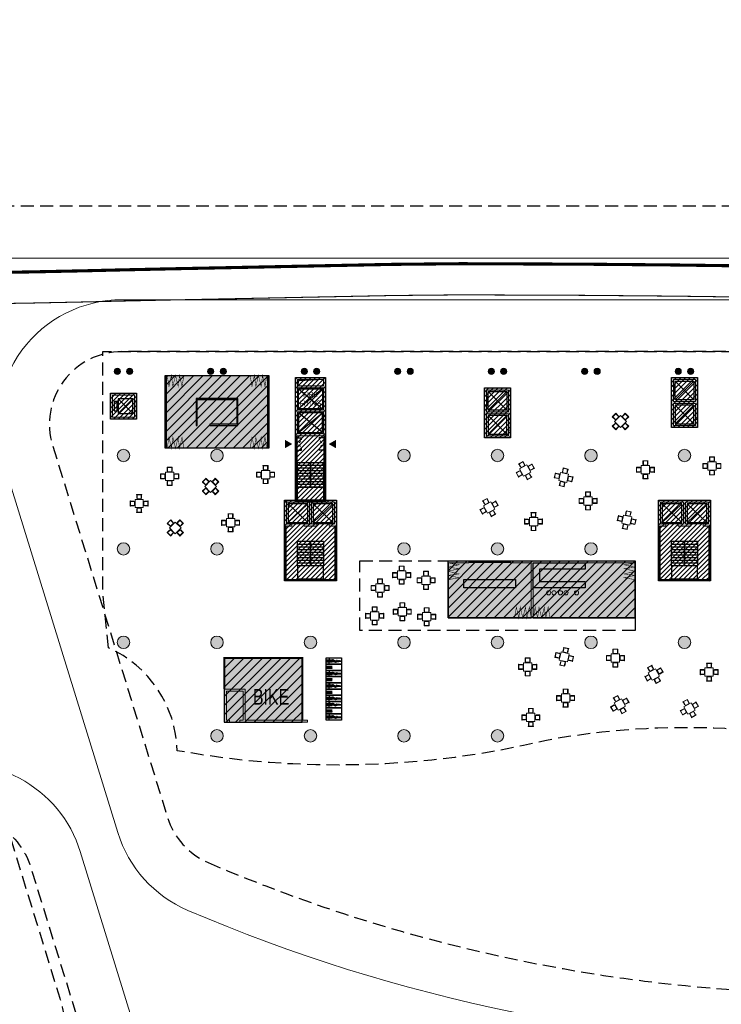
# Model space of a CAD drawing. Header units: millimetres. Extents: x -1402 to -179, y -280 to 6164.
# Tile 21 of 212: x -529 to -462, y 93 to 187. Entities that reach past the tile are written whole.
import ezdxf
from ezdxf.xclip import XClip

# ---------------------------------------------------------------- set-up
doc = ezdxf.new("R2010")
doc.units = ezdxf.units.MM
doc.header["$XCLIPFRAME"] = 0
for name, pattern in [('AJN-Limite', [1.25, 0.5, -0.25, 0, -0.25, 0, -0.25]), ('AJN-Projection', [0.375, 0.25, -0.125]), ('DASH', [0.35, 0.25, -0.1])]:
    doc.linetypes.add(name, pattern=pattern)
doc.layers.get('0').update_dxf_attribs({"linetype": 'CONTINUOUS'})
doc.layers.get('DEFPOINTS').update_dxf_attribs({"linetype": 'CONTINUOUS'})
for name, color, linetype, lineweight in [('AJN-2-POT 120', 2, 'CONTINUOUS', 20), ('AJN-2-POT 60', 2, 'CONTINUOUS', 20), ('AJN-2-SBT-C', 2, 'CONTINUOUS', 20), ('AJN-4-PRT-C', 41, 'CONTINUOUS', 30), ('AJN-5-ASC-C', 230, 'CONTINUOUS', 30), ('AJN-7-500-A', 10, 'CONTINUOUS', 18), ('AJN-8-252-H', 252, 'CONTINUOUS', 20), ('AJN-9-CIRCULATION-CAR', 251, 'CONTINUOUS', 5), ('GEO-1-LIM-V', 10, 'AJN-Limite', 25)]:
    doc.layers.add(name, color=color, linetype=linetype, lineweight=lineweight)
for name, color, linetype, true_color in [('AJN-2-SBT-H', 7, 'CONTINUOUS', 0x6e6e6e), ('AJN-8-254-H-CLAIR', 7, 'CONTINUOUS', 0xededed), ('AJN-9-SRF-MARINHORIZON-CIRUCLATION 100 %', 7, 'CONTINUOUS', 0xd100d1), ('AJN-9-SRF-MARINHORIZON-RETAIL', 7, 'CONTINUOUS', 0xde2128), ('AJN-9-SRF-MARINHORIZON-SERVICE', 7, 'CONTINUOUS', 0x645418)]:
    doc.layers.add(name, color=color, linetype=linetype, true_color=true_color)
for name, color, linetype in [('AJN-2-SBT-P', 251, 'AJN-Projection'), ('AJN-2-SBT-V', 51, 'CONTINUOUS'), ('AJN-3-MEX-V', 141, 'CONTINUOUS'), ('AJN-4-PRT-P', 42, 'AJN-Projection'), ('AJN-8-251-H', 251, 'CONTINUOUS')]:
    doc.layers.add(name, color=color, linetype=linetype)
doc.styles.get("Standard").update_dxf_attribs({"font": 'rs.shx', "bigfont": 'hztxt.shx'})

# ---------------------------------------------------------------- blocks, each defined once
blk = doc.blocks.new('1.20diam')
at = {"layer": 'AJN-2-SBT-H'}
h = blk.add_hatch(color=256, dxfattribs=at)
h.dxf.hatch_style = 1
edge = h.paths.add_edge_path()
edge.add_arc((0, 0), 0.6, 0, 360)
at = {"layer": 'AJN-2-POT 120', "linetype": 'Continuous'}
blk.add_circle((0, 0), 0.6, dxfattribs=at)
blk = doc.blocks.new('0.60diam')
at = {"layer": 'AJN-2-SBT-H'}
h = blk.add_hatch(color=256, dxfattribs=at)
h.dxf.hatch_style = 1
edge = h.paths.add_edge_path()
edge.add_arc((0, 0), 0.3, 0, 360)
at = {"layer": 'AJN-2-POT 60', "linetype": 'Continuous'}
blk.add_circle((0, 0), 0.3, dxfattribs=at)
blk = doc.blocks.new('POT 2X0.6')
at = {"layer": 'AJN-2-POT 60'}
for p in [(-0.6, 0), (-0.6, 0), (0.6, 0), (0.6, 0)]:
    blk.add_blockref('0.60diam', p, dxfattribs=at)
blk = doc.blocks.new('A$C4D1D426F')
at = {"layer": 'AJN-8-254-H-CLAIR'}
h = blk.add_hatch(color=256, dxfattribs=at)
h.dxf.hatch_style = 1
h.paths.add_polyline_path([(0, 7), (10, 7), (10, 0), (0, 0)])
at = {"layer": 'AJN-9-SRF-MARINHORIZON-RETAIL'}
h = blk.add_hatch(dxfattribs=at)
h.set_pattern_fill('ANSI31', color=256, scale=0.2)
h.set_pattern_definition([(45, (515.2277, -146.4539), (-0.4490128, 0.4490128), [])])
h.paths.add_polyline_path([(0, 7), (0, 0), (10, 0), (10, 7)])
at = {"layer": 'AJN-3-MEX-V', "color": 132, "const_width": 0.2, "flags": 128}
for points in [[(0.1, 0), (0.1, 7)], [(9.9, 7), (9.9, 0)]]:
    blk.add_lwpolyline(points, dxfattribs=at)
at = {"layer": 'AJN-3-MEX-V', "color": 132, "lineweight": 0, "ltscale": 1.5, "const_width": 0.05}
for points in [[(0.2, 7), (0.38, 5.954), (0.614, 7), (0.752, 5.954), (1.006, 7), (1.26, 5.954), (1.397, 7), (1.632, 5.954), (1.812, 7)], [(9.8, 7), (9.62, 5.954), (9.386, 7), (9.248, 5.954), (8.994, 7), (8.74, 5.954), (8.603, 7), (8.368, 5.954), (8.188, 7)], [(0.2, 0), (0.38, 1.046), (0.614, 0), (0.752, 1.046), (1.006, 0), (1.26, 1.046), (1.397, 0), (1.632, 1.046), (1.812, 0)], [(9.8, 0), (9.62, 1.046), (9.386, 0), (9.248, 1.046), (8.994, 0), (8.74, 1.046), (8.603, 0), (8.368, 1.046), (8.188, 0)]]:
    blk.add_lwpolyline(points, dxfattribs=at)
at = {"layer": 'AJN-8-251-H'}
for points in [[(0, 7), (10, 7), (10, 0), (0, 0)], [(3.1, 2.186), (3.1, 4.7), (6.9, 4.7), (6.9, 2.3), (4.307, 2.3), (4.307, 2.2), (7, 2.2), (7, 4.8), (3, 4.8), (3, 2.186)]]:
    blk.add_lwpolyline(points, close=True, dxfattribs=at)
at = {"layer": 'AJN-9-SRF-MARINHORIZON-RETAIL'}
blk.add_lwpolyline([(0, 7), (10, 7), (10, 0), (0, 0)], close=True, dxfattribs=at)
blk = doc.blocks.new('A$C3204046C')
at = {"layer": 'AJN-2-SBT-H'}
h = blk.add_hatch(color=256, dxfattribs=at)
h.dxf.hatch_style = 1
h.paths.add_polyline_path([(2, 0.2), (2, 3.2), (0, 3.2), (0, 0), (0.5, 0), (0.5, 0.2), (0.2, 0.2), (0.2, 3), (1.8, 3), (1.8, 0.2), (1.5, 0.2), (1.5, 0), (8, 0), (8, 0.2)])
at = {"layer": 'AJN-8-254-H-CLAIR'}
h = blk.add_hatch(color=256, dxfattribs=at)
h.dxf.hatch_style = 1
h.paths.add_polyline_path([(7.5, 6.2), (0, 6.2), (0, 3.2), (2, 3.2), (2, 0.2), (7.5, 0.2)])
h.paths.add_polyline_path([(1.8, 3), (0.2, 3), (0.2, 0.2), (0.5, 0.2), (0.5, 0), (1.5, 0), (1.5, 0.2), (1.8, 0.2)])
at = {"layer": 'AJN-9-SRF-MARINHORIZON-SERVICE'}
h = blk.add_hatch(dxfattribs=at)
h.set_pattern_fill('ANSI31', color=256, scale=0.2, angle=-17.1663)
h.set_pattern_definition([(45, (-18.75, 34.7), (-0.449013, 0.449013), [])])
h.paths.add_polyline_path([(7.5, 0), (7.5, 6.2), (0, 6.2), (0, 0)])
at = {"layer": 'AJN-2-SBT-C', "flags": 128}
blk.add_lwpolyline([(0.2, 3), (0.2, 0.2), (0.5, 0.2), (0.5, 0), (0, 0), (0, 3.2), (2, 3.2), (2, 0.2), (8, 0.2), (8, 0), (1.5, 0), (1.5, 0.2), (1.8, 0.2), (1.8, 3)], close=True, dxfattribs=at)
at = {"layer": 'AJN-2-SBT-V'}
blk.add_line((0.5, 0), (1.5, 0), dxfattribs=at)
at = {"layer": 'AJN-3-MEX-V', "color": 132, "lineweight": 0, "ltscale": 1.5, "const_width": 0.2}
blk.add_lwpolyline([(0, 3.2), (0, 6.2), (7.5, 6.2), (7.5, 0.2)], dxfattribs=at)
at = {"layer": 'AJN-9-SRF-MARINHORIZON-SERVICE'}
blk.add_lwpolyline([(7.5, 6.2), (0, 6.2), (0, 0), (7.5, 0)], close=True, dxfattribs=at)
at = {"layer": 'AJN-7-500-A', "insert": (4.5, 1.7), "char_height": 1.5, "attachment_point": 8}
blk.add_mtext_dynamic_manual_height_columns('{\\fSwis721 LtCn BT|b0|i0|c0|p34;BIKE }', width=13.66556, gutter_width=35.694, heights=[0], dxfattribs=at)
blk = doc.blocks.new('B1')
at = {"color": 0}
for points in [[(0, 57), (0, 77), (-562, 77, 1), (-562, 57)], [(0, -77), (0, -57), (-562, -57, 1), (-562, -77)]]:
    blk.add_lwpolyline(points, format="xyb", close=True, dxfattribs=at)
for points in [[(-506, 57), (-506, -57)], [(-496, 57), (-496, -57)], [(-286, 57), (-286, -57)], [(-276, 57), (-276, -57)], [(-5, 57), (-5, -57)], [(0, 58), (0, -58)]]:
    blk.add_lwpolyline(points, dxfattribs=at)
blk = doc.blocks.new('bicycle')
for p, q in [((7365.077, -8018.021), (7365.077, -8018.041)), ((7365.077, -8018.021), (7365.163, -8018.021)), ((7365.077, -8018.041), (7365.163, -8018.041)), ((7365.163, -8018.011), (7365.163, -8018.051)), ((7365.163, -8018.011), (7365.168, -8018.011)), ((7365.163, -8018.051), (7365.168, -8018.051)), ((7365.168, -8018.011), (7365.168, -8018.051)), ((7365.168, -8018.021), (7365.357, -8018.021)), ((7365.168, -8018.041), (7365.357, -8018.041)), ((7365.307, -8017.96), (7365.307, -8018.021)), ((7365.307, -8017.96), (7365.322, -8017.96)), ((7365.307, -8018.041), (7365.307, -8018.082)), ((7365.322, -8017.96), (7365.322, -8018.021)), ((7365.322, -8018.041), (7365.322, -8018.077)), ((7365.327, -8017.919), (7365.357, -8017.919)), ((7365.327, -8017.919), (7365.327, -8018.021)), ((7365.327, -8018.041), (7365.327, -8018.09)), ((7365.327, -8018.113), (7365.327, -8018.613)), ((7365.332, -8017.76), (7365.332, -8017.919)), ((7365.337, -8018.116), (7365.337, -8018.161)), ((7365.342, -8018.097), (7365.347, -8018.097)), ((7365.347, -8018.041), (7365.347, -8018.132)), ((7365.387, -8017.919), (7365.357, -8017.919)), ((7365.545, -8018.021), (7365.357, -8018.021)), ((7365.545, -8018.041), (7365.357, -8018.041)), ((7365.367, -8018.041), (7365.367, -8018.132)), ((7365.371, -8018.097), (7365.367, -8018.097)), ((7365.377, -8018.116), (7365.377, -8018.161)), ((7365.382, -8017.76), (7365.382, -8017.919)), ((7365.387, -8017.919), (7365.387, -8018.021)), ((7365.387, -8018.041), (7365.387, -8018.09)), ((7365.387, -8018.113), (7365.387, -8018.617)), ((7365.391, -8017.96), (7365.391, -8018.021)), ((7365.406, -8017.96), (7365.391, -8017.96)), ((7365.391, -8018.041), (7365.391, -8018.077)), ((7365.407, -8018.401), (7365.397, -8018.401)), ((7365.397, -8018.401), (7365.397, -8018.601)), ((7365.406, -8017.96), (7365.406, -8018.021)), ((7365.406, -8018.041), (7365.406, -8018.082)), ((7365.407, -8018.401), (7365.407, -8018.601)), ((7365.417, -8018.358), (7365.417, -8018.521)), ((7365.427, -8018.358), (7365.417, -8018.358)), ((7365.427, -8018.358), (7365.427, -8018.521)), ((7365.43, -8018.368), (7365.427, -8018.368)), ((7365.43, -8018.388), (7365.427, -8018.388)), ((7365.43, -8018.398), (7365.43, -8018.358)), ((7365.43, -8018.358), (7365.5, -8018.358)), ((7365.5, -8018.398), (7365.43, -8018.398)), ((7365.5, -8018.358), (7365.5, -8018.398)), ((7365.55, -8018.011), (7365.545, -8018.011)), ((7365.545, -8018.011), (7365.545, -8018.051)), ((7365.55, -8018.051), (7365.545, -8018.051)), ((7365.55, -8018.011), (7365.55, -8018.051)), ((7365.637, -8018.021), (7365.55, -8018.021)), ((7365.637, -8018.041), (7365.55, -8018.041)), ((7365.637, -8018.021), (7365.637, -8018.041)), ((7365.213, -8018.605), (7365.284, -8018.605)), ((7365.213, -8018.645), (7365.213, -8018.605)), ((7365.284, -8018.645), (7365.213, -8018.645)), ((7365.277, -8018.491), (7365.287, -8018.491)), ((7365.277, -8018.511), (7365.277, -8018.491)), ((7365.277, -8018.511), (7365.287, -8018.511)), ((7365.284, -8018.605), (7365.284, -8018.645)), ((7365.284, -8018.615), (7365.287, -8018.615)), ((7365.284, -8018.635), (7365.287, -8018.635)), ((7365.287, -8018.481), (7365.297, -8018.481)), ((7365.287, -8018.645), (7365.287, -8018.481)), ((7365.287, -8018.645), (7365.297, -8018.645)), ((7365.292, -8018.758), (7365.294, -8018.779)), ((7365.327, -8018.611), (7365.296, -8018.724)), ((7365.297, -8018.645), (7365.297, -8018.481)), ((7365.297, -8018.491), (7365.327, -8018.491)), ((7365.297, -8018.511), (7365.327, -8018.511)), ((7365.327, -8018.823), (7365.327, -8018.967)), ((7365.327, -8018.967), (7365.357, -8018.967)), ((7365.332, -8018.967), (7365.332, -8019.182)), ((7365.333, -8018.825), (7365.348, -8018.828)), ((7365.364, -8018.828), (7365.348, -8018.828)), ((7365.356, -8018.589), (7365.355, -8018.589)), ((7365.356, -8018.589), (7365.358, -8018.589)), ((7365.387, -8018.967), (7365.357, -8018.967)), ((7365.379, -8018.825), (7365.364, -8018.828)), ((7365.382, -8018.967), (7365.382, -8019.182)), ((7365.392, -8019.027), (7365.382, -8019.027)), ((7365.385, -8018.611), (7365.417, -8018.724)), ((7365.397, -8018.491), (7365.387, -8018.491)), ((7365.397, -8018.511), (7365.387, -8018.511)), ((7365.387, -8018.823), (7365.387, -8018.967)), ((7365.392, -8018.907), (7365.387, -8018.907)), ((7365.392, -8018.907), (7365.392, -8019.027)), ((7365.399, -8018.927), (7365.392, -8018.927)), ((7365.399, -8019.007), (7365.392, -8019.007)), ((7365.407, -8018.601), (7365.397, -8018.601)), ((7365.399, -8018.927), (7365.399, -8019.007)), ((7365.417, -8018.491), (7365.407, -8018.491)), ((7365.417, -8018.511), (7365.407, -8018.511)), ((7365.427, -8018.521), (7365.417, -8018.521)), ((7365.42, -8018.758), (7365.419, -8018.779)), ((7365.437, -8018.491), (7365.427, -8018.491)), ((7365.437, -8018.511), (7365.427, -8018.511)), ((7365.437, -8018.491), (7365.437, -8018.511))]:
    blk.add_line(p, q)
blk.add_circle((7365.357, -8018.161), 0.02)
blk.add_circle((7365.357, -8018.161), 0.02)
for centre, radius, start, end in [((7365.342, -8018.082), 0.035, 180, 261.3634), ((7365.342, -8018.077), 0.02, 180, 270), ((7365.357, -8017.76), 0.025, 0, 180), ((7365.357, -8018.118), 0.02, 119.99715, 174.3527), ((7365.357, -8018.129), 0.0103, 194.64529, 345.35471), ((7365.357, -8018.118), 0.02, 5.6473, 60.00285), ((7365.371, -8018.077), 0.02, 270, 0), ((7365.371, -8018.082), 0.035, 278.6366, 0), ((7365.392, -8018.751), 0.1, 164.42973, 183.87658), ((7365.344, -8018.776), 0.05, 183.87658, 257.85701), ((7365.356, -8018.619), 0.03, 92.82692, 164.42973), ((7365.357, -8019.182), 0.025, 180, 0), ((7365.356, -8018.619), 0.03, 15.57027, 87.17308), ((7365.369, -8018.776), 0.05, 282.14299, 356.12342), ((7365.32, -8018.751), 0.1, 356.12342, 15.57027)]:
    blk.add_arc(centre, radius, start, end)
blk = doc.blocks.new('A$C2F61343D')
at = {"layer": 'AJN-8-251-H', "flags": 128}
for points in [[(0, 6), (1.5, 6), (1.5, 5.4), (0, 5.4)], [(0, 5.4), (1.5, 5.4), (1.5, 4.8), (0, 4.8)], [(0, 4.8), (1.5, 4.8), (1.5, 4.2), (0, 4.2)], [(0, 4.2), (1.5, 4.2), (1.5, 3.6), (0, 3.6)], [(0, 3.6), (1.5, 3.6), (1.5, 3), (0, 3)], [(0, 3), (1.5, 3), (1.5, 2.4), (0, 2.4)], [(0, 2.4), (1.5, 2.4), (1.5, 1.8), (0, 1.8)], [(0, 1.8), (1.5, 1.8), (1.5, 1.2), (0, 1.2)], [(0, 1.2), (1.5, 1.2), (1.5, 0.6), (0, 0.6)], [(0, 0.6), (1.5, 0.6), (1.5, 0), (0, 0)]]:
    blk.add_lwpolyline(points, close=True, dxfattribs=at)
at = {"layer": 'AJN-8-251-H', "xscale": 0.001038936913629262, "yscale": 0.001038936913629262, "zscale": 0.001038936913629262, "rotation": 180.0000026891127}
for p in [(0, 5.7), (0, 5.7), (0, 5.1), (0, 4.5), (0, 3.9), (0, 3.3), (0, 2.7), (0, 2.1), (0, 1.5), (0, 0.9), (0, 0.3)]:
    blk.add_blockref('B1', p, dxfattribs=at)
at = {"layer": 'AJN-8-251-H', "rotation": 90.00000268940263}
for p in [(-8017.729, -7359.657), (-8017.729, -7360.857), (-8017.729, -7362.057), (-8017.729, -7363.257), (-8017.729, -7363.857), (-8017.729, -7365.057)]:
    blk.add_blockref('bicycle', p, dxfattribs=at)
blk = doc.blocks.new('table ext 1')
at = {"lineweight": 0, "ltscale": 0.1}
for p, q in [((-6647.79, -1492.517), (-6648.59, -1492.517)), ((-6648.59, -1492.517), (-6648.59, -1493.317)), ((-6648.44, -1492.046), (-6648.44, -1492.071)), ((-6648.44, -1492.071), (-6648.44, -1492.046)), ((-6648.44, -1492.046), (-6647.94, -1492.046)), ((-6647.94, -1492.071), (-6648.44, -1492.071)), ((-6648.428, -1492.071), (-6648.428, -1492.416)), ((-6648.428, -1492.416), (-6648.403, -1492.416)), ((-6648.403, -1492.416), (-6648.403, -1492.071)), ((-6648.39, -1492.071), (-6648.39, -1492.471)), ((-6648.39, -1492.471), (-6647.99, -1492.471)), ((-6647.99, -1492.471), (-6647.99, -1492.071)), ((-6647.978, -1492.416), (-6647.978, -1492.071)), ((-6647.953, -1492.416), (-6647.978, -1492.416)), ((-6647.953, -1492.071), (-6647.953, -1492.416)), ((-6647.94, -1492.046), (-6647.94, -1492.071)), ((-6647.94, -1492.071), (-6647.94, -1492.046)), ((-6647.79, -1493.317), (-6647.79, -1492.517)), ((-6649.061, -1492.667), (-6649.036, -1492.667)), ((-6649.036, -1492.667), (-6649.061, -1492.667)), ((-6649.061, -1492.667), (-6649.061, -1493.167)), ((-6649.061, -1493.167), (-6649.036, -1493.167)), ((-6649.036, -1493.167), (-6649.061, -1493.167)), ((-6649.036, -1493.167), (-6649.036, -1492.667)), ((-6649.036, -1492.679), (-6648.691, -1492.679)), ((-6648.691, -1492.704), (-6649.036, -1492.704)), ((-6649.036, -1492.717), (-6648.636, -1492.717)), ((-6648.636, -1493.117), (-6649.036, -1493.117)), ((-6648.691, -1493.129), (-6649.036, -1493.129)), ((-6649.036, -1493.154), (-6648.691, -1493.154)), ((-6648.691, -1492.679), (-6648.691, -1492.704)), ((-6648.691, -1493.154), (-6648.691, -1493.129)), ((-6648.636, -1492.717), (-6648.636, -1493.117)), ((-6648.59, -1493.317), (-6647.79, -1493.317)), ((-6648.428, -1493.763), (-6648.428, -1493.418)), ((-6648.428, -1493.418), (-6648.403, -1493.418)), ((-6648.403, -1493.418), (-6648.403, -1493.763)), ((-6648.39, -1493.763), (-6648.39, -1493.363)), ((-6648.39, -1493.363), (-6647.99, -1493.363)), ((-6647.99, -1493.363), (-6647.99, -1493.763)), ((-6647.953, -1493.418), (-6647.978, -1493.418)), ((-6647.978, -1493.418), (-6647.978, -1493.763)), ((-6647.953, -1493.763), (-6647.953, -1493.418)), ((-6647.344, -1492.717), (-6647.744, -1492.717)), ((-6647.744, -1492.717), (-6647.744, -1493.117)), ((-6647.744, -1493.117), (-6647.344, -1493.117)), ((-6647.344, -1492.679), (-6647.69, -1492.679)), ((-6647.69, -1492.679), (-6647.69, -1492.704)), ((-6647.69, -1492.704), (-6647.344, -1492.704)), ((-6647.69, -1493.154), (-6647.69, -1493.129)), ((-6647.69, -1493.129), (-6647.344, -1493.129)), ((-6647.344, -1493.154), (-6647.69, -1493.154)), ((-6647.344, -1493.167), (-6647.344, -1492.667)), ((-6647.319, -1492.667), (-6647.344, -1492.667)), ((-6647.344, -1492.667), (-6647.319, -1492.667)), ((-6647.319, -1493.167), (-6647.344, -1493.167)), ((-6647.344, -1493.167), (-6647.319, -1493.167)), ((-6647.319, -1492.667), (-6647.319, -1493.167)), ((-6647.94, -1493.763), (-6648.44, -1493.763)), ((-6648.44, -1493.788), (-6648.44, -1493.763)), ((-6648.44, -1493.763), (-6648.44, -1493.788)), ((-6648.44, -1493.788), (-6647.94, -1493.788)), ((-6647.94, -1493.788), (-6647.94, -1493.763)), ((-6647.94, -1493.763), (-6647.94, -1493.788))]:
    blk.add_line(p, q, dxfattribs=at)
blk = doc.blocks.new('A$C7D847DE8')
at = {"layer": 'AJN-2-SBT-H'}
h = blk.add_hatch(color=256, dxfattribs=at)
h.dxf.hatch_style = 1
h.paths.add_polyline_path([(0, 0), (0, 0.2), (-9.8, 0.2), (-9.8, 5.5), (-10, 5.5), (-10, 0.2), (-12, 0.2), (-12, 0)])
h.paths.add_polyline_path([(-16, 0), (-16, 0.2), (-18, 0.2), (-18, 0)])
at = {"layer": 'AJN-8-254-H-CLAIR'}
h = blk.add_hatch(color=256, dxfattribs=at)
h.dxf.hatch_style = 1
h.paths.add_polyline_path([(-10, 0.2), (-10, 5.5), (-18, 5.5), (-18, 0.2), (-16, 0.2), (-16, 0.1), (-12, 0.1), (-12, 0.2)])
h.paths.add_polyline_path([(0, 0.2), (0, 5.5), (-9.8, 5.5), (-9.8, 0.2)])
at = {"layer": 'AJN-9-SRF-MARINHORIZON-RETAIL'}
h = blk.add_hatch(dxfattribs=at)
h.set_pattern_fill('ANSI31', color=256, scale=0.2, angle=90)
h.paths.add_polyline_path([(-18, 0), (-18, 5.5), (0, 5.5), (0, 0)])
at = {"layer": 'AJN-2-SBT-C', "flags": 128}
for points in [[(-12, 0.2), (-10, 0.2), (-10, 5.5), (-9.8, 5.5), (-9.8, 0.2), (0, 0.2), (0, 0), (-12, 0)], [(-16, 0), (-18, 0), (-18, 0.2), (-16, 0.2)]]:
    blk.add_lwpolyline(points, close=True, dxfattribs=at)
at = {"layer": 'AJN-3-MEX-V', "color": 132, "lineweight": 0, "ltscale": 1.5, "const_width": 0.05}
for points in [[(-10, 5.5), (-10.18, 4.454), (-10.414, 5.5), (-10.552, 4.454), (-10.806, 5.5), (-11.06, 4.454), (-11.197, 5.5), (-11.432, 4.454), (-11.612, 5.5)], [(-9.8, 5.5), (-9.62, 4.454), (-9.386, 5.5), (-9.248, 4.454), (-8.994, 5.5), (-8.74, 4.454), (-8.603, 5.5), (-8.368, 4.454), (-8.188, 5.5)], [(-18, 0.2), (-16.954, 0.38), (-18, 0.614), (-16.954, 0.752), (-18, 1.006), (-16.954, 1.26), (-18, 1.397), (-16.954, 1.632), (-18, 1.812)], [(0, 0.2), (-1.046, 0.38), (0, 0.614), (-1.046, 0.752), (0, 1.006), (-1.046, 1.26), (0, 1.397), (-1.046, 1.632), (0, 1.812)]]:
    blk.add_lwpolyline(points, dxfattribs=at)
at = {"layer": 'AJN-3-MEX-V', "color": 132, "const_width": 0.2, "flags": 128}
blk.add_lwpolyline([(-16, 0.1), (-12, 0.1)], dxfattribs=at)
at = {"layer": 'AJN-8-251-H'}
for p, q in [((-18, 5.5), (-10, 5.5)), ((-18, 0.2), (-18, 5.5)), ((-9.8, 5.5), (0, 5.5)), ((0, 5.5), (0, 0.2))]:
    blk.add_line(p, q, dxfattribs=at)
at = {"layer": 'AJN-8-251-H', "linetype": 'AJN-Projection', "ltscale": 5}
blk.add_lwpolyline([(0, 5.5), (0, 6.7), (-26.5, 6.7), (-26.5, 0), (-18, 0)], dxfattribs=at)
at = {"layer": 'AJN-8-251-H'}
for points in [[(-16.5, 1.8), (-11.5, 1.8), (-11.5, 2.6), (-16.5, 2.6)], [(-9.8, 0.2), (-4.8, 0.2), (-4.8, 0.8), (-9.2, 0.8), (-9.2, 2), (-4.8, 2), (-4.8, 2.6), (-9.8, 2.6)]]:
    blk.add_lwpolyline(points, close=True, dxfattribs=at)
at = {"layer": 'AJN-8-252-H'}
for centre in [(-8.324, 3.074), (-7.805, 3.074), (-7.185, 3.074), (-6.658, 3.074), (-5.636, 3.074)]:
    blk.add_circle(centre, 0.2, dxfattribs=at)
at = {"layer": 'AJN-9-SRF-MARINHORIZON-RETAIL'}
blk.add_lwpolyline([(-18, 0), (0, 0), (0, 5.5), (-18, 5.5)], close=True, dxfattribs=at)
at = {"layer": 'AJN-8-252-H', "rotation": 90}
for p in [(-1517.985, 6653.489), (-1515.33, 6653.093), (-1512.985, 6653.574), (-1517.469, 6650.805), (-1515.387, 6649.561), (-1513.042, 6650.07)]:
    blk.add_blockref('table ext 1', p, dxfattribs=at)
blk = doc.blocks.new('AJN-929-MASSE ROUTE')
at = {"layer": 'AJN-9-CIRCULATION-CAR', "flags": 128}
for points in [[(-351.93, 190.479, -0.270072), (-334.201, 164.791), (-329.712, 106.272, -0.436819), (-341.677, 93.354), (-383.228, 93.354, -0.414214), (-395.228, 105.354), (-395.228, 134.835, 0.035319), (-395.387, 137.087, 0.081642), (-401.216, 155.658, 0.283157), (-415.502, 164.454), (-560.769, 164.454, 0.150211)], [(-580.715, 89.956, 0.145333), (-584.505, 70.449, 0.146076), (-584.074, 69.389, -0.086059), (-577.955, 58.327), (-565.92, 20.887, 0.398293), (-563.509, 19.564, 0.015024), (-536.7, 27.459, 0.075522), (-517.806, 36.99, 0.266836), (-512.807, 47.852), (-515.858, 81.576, 0.052399), (-516.586, 85.267), (-523.393, 107.301, 0.414214), (-538.4, 115.224), (-574.238, 104.154, 0.263012), (-574.914, 103.438, -0.075352), (-579.863, 91.494, 0.135867), (-584.667, 73.498)]]:
    blk.add_lwpolyline(points, format="xyb", dxfattribs=at)
blk.add_lwpolyline([(-513.035, 101.643, 0.10214), (-449.317, 88.623, 0.048946), (-440.856, 89.274, 0.049523), (-436.263, 90.741, -0.088913), (-425.134, 93.354), (-411.228, 93.354, 0.414214), (-399.228, 105.354), (-399.228, 134.835, 0.035319), (-399.347, 136.524, 0.081642), (-404.788, 153.857, 0.283157), (-415.502, 160.454), (-519.359, 160.454, 0.504952), (-530.825, 144.912), (-519.771, 109.13, 0.219964)], format="xyb", close=True, dxfattribs=at)
at = {"layer": 'DEFPOINTS', "linetype": 'AJN-Projection', "ltscale": 5, "flags": 128}
for points in [[(-354.056, 185.954, -0.270072), (-339.186, 164.409), (-334.697, 105.889, -0.436819), (-341.677, 98.354), (-383.228, 98.354, -0.414214), (-390.228, 105.354), (-390.228, 134.835, 0.035319), (-390.437, 137.791, 0.081642), (-396.752, 157.909, 0.283157), (-415.502, 169.454), (-560.769, 169.454, 0.150211), (-785.993, 100.23, 0.415079), (-791.538, 71.009), (-718.829, -35.422, 0.278477), (-699.081, -44.437, 0.207314), (-642.029, -11.486, -0.026766), (-640.257, -9.347, -0.580748), (-628.408, -12.08, -0.010013), (-627.817, -14.202), (-627.003, -17.366, 0.117872), (-612.005, -45.732), (-592.047, -68.438, 0.131416), (-580.442, -76.182), (-553.94, -85.173, -0.316682), (-539.146, -105.448), (-538.991, -114.627, -0.069036), (-539.713, -120.575), (-547.717, -150.814, 0.058225), (-548.527, -156.466), (-548.971, -173.451, 0.332445), (-534.446, -193.979), (-472.772, -213.946), (-406.059, -238.209, -0.201513), (-402.079, -241.891, 2.448775), (-395.858, -224.787, -0.201513), (-401.274, -225.052), (-454.455, -205.71, -0.424955), (-456.795, -200.448), (-451.221, -186.708, -0.138155), (-447.431, -181.824), (-436.572, -171.608, 0.139379), (-429.667, -160.061), (-423.204, -135.958, -0.049683), (-422.406, -133.844), (-407.083, -102.958, -0.284919), (-403.499, -100.736), (-385.055, -100.736), (-385.055, -84.236), (-418.996, -84.236, -0.077566), (-420.215, -84.046), (-438.64, -78.151, -0.202179), (-451.404, -64.345), (-453.295, -59.119, -0.047599), (-454.442, -54.667), (-459.193, -24.64, -0.680039), (-452.787, -20.857), (-450.14, -22.916, 0.106109), (-435.7, -29.885), (-411.401, -35.785, 0.078124), (-404.901, -36.321), (-362.327, -33.18), (-363.945, -11.24), (-385.886, -12.859), (-385.371, -19.84, -0.414214), (-386.294, -20.911), (-405.931, -22.359, -0.078124), (-408.098, -22.181), (-432.397, -16.28, -0.106109), (-441.544, -11.865), (-446, -8.4, 0.136456), (-454.921, -4.734), (-467.688, -3.213, -0.096406), (-472.126, -1.787), (-481.88, 3.579, -0.058253), (-484.186, 5.224), (-492.341, 12.607, -0.188385), (-502.409, 32.795), (-506.607, 79.206, -0.529415), (-497.656, 86.551, 0.072131), (-449.399, 79.623, 0.049214), (-439.14, 80.438, 0.050753), (-432.692, 82.479, -0.086541), (-424.874, 84.354), (-339.529, 84.354, -0.391964), (-332.549, 77.889), (-321.587, -65.021, 0.192167), (-312.769, -82.989, 0.192167)], [(-511.065, 106.238, 0.102235), (-449.268, 93.623, 0.048719), (-441.814, 94.183, 0.048409), (-438.247, 95.33, -0.089843), (-425.262, 98.354), (-411.228, 98.354, 0.414214), (-404.228, 105.354), (-404.228, 134.835, 0.035319), (-404.297, 135.82, 0.081642), (-409.252, 151.606, 0.283157), (-415.502, 155.454), (-519.359, 155.454, 0.504952), (-526.047, 146.388), (-514.994, 110.606, 0.219964), (-511.065, 106.238, 0.219964)]]:
    blk.add_lwpolyline(points, format="xyb", dxfattribs=at)
blk.add_lwpolyline([(-651.427, 75.076), (-536.924, 110.447, -0.414214), (-528.17, 105.825), (-521.364, 83.791, -0.052399), (-520.837, 81.126), (-517.787, 47.401, -0.267701), (-520.722, 41.052, -0.080877), (-538.232, 32.219, -0.045861), (-620.347, 13.439, -0.302418), (-627.319, 16.842), (-655.403, 64.854, -0.4832)], format="xyb", close=True, dxfattribs=at)
blk = doc.blocks.new('A$C304E6DDF')
at = {"layer": 'AJN-2-SBT-H'}
h = blk.add_hatch(color=256, dxfattribs=at)
h.dxf.hatch_style = 1
h.paths.add_polyline_path([(2.5, 2.5), (0, 2.5), (0, 0), (2.5, 0), (2.5, 0.75), (2.3, 0.75), (2.3, 0.2), (0.2, 0.2), (0.2, 2.3), (2.3, 2.3), (2.3, 1.75), (2.5, 1.75)])
at = {"layer": 'AJN-9-SRF-MARINHORIZON-CIRUCLATION 100 %'}
h = blk.add_hatch(dxfattribs=at)
h.set_pattern_fill('ANSI31', color=256, scale=0.1)
h.set_pattern_definition([(45, (490.2539, -3182.10952), (-0.224506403, 0.224506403), [])])
h.paths.add_polyline_path([(2.5, 0), (2.5, 2.5), (0, 2.5), (0, 0)])
at = {"layer": 'AJN-2-SBT-C', "flags": 128}
blk.add_lwpolyline([(2.5, 0), (2.5, 0.75), (2.3, 0.75), (2.3, 0.2), (0.2, 0.2), (0.2, 2.3), (2.3, 2.3), (2.3, 1.75), (2.5, 1.75), (2.5, 2.5), (0, 2.5), (0, 0)], close=True, dxfattribs=at)
at = {"layer": 'AJN-2-SBT-V'}
blk.add_line((2.3, 1.75), (2.3, 0.75), dxfattribs=at)
at = {"layer": 'AJN-5-ASC-C'}
for p, q in [((2.15, 1.95), (0.75, 0.55)), ((2.15, 0.55), (0.75, 1.95))]:
    blk.add_line(p, q, dxfattribs=at)
for points in [[(2.15, 1.95), (0.75, 1.95), (0.75, 0.55), (2.15, 0.55)], [(0.65, 0.8), (0.65, 1.7), (0.35, 1.7), (0.35, 0.8)]]:
    blk.add_lwpolyline(points, close=True, dxfattribs=at)
at = {"layer": 'AJN-9-SRF-MARINHORIZON-CIRUCLATION 100 %', "flags": 128}
blk.add_lwpolyline([(0, 2.5), (2.5, 2.5), (2.5, 0), (0, 0)], close=True, dxfattribs=at)
blk = doc.blocks.new('A$C46E24FA1')
at = {"layer": 'AJN-2-SBT-V', "linetype": 'Continuous'}
for p, q in [((0, 2.34), (1.25, 2.34)), ((0, 0), (0, 2.34)), ((0, 2.08), (1.25, 2.08)), ((1.25, 2.34), (1.25, 0)), ((0, 1.82), (1.25, 1.82)), ((0, 1.56), (1.25, 1.56)), ((0, 1.3), (1.25, 1.3)), ((0, 1.04), (1.25, 1.04)), ((0, 0.78), (1.25, 0.78)), ((0, 0.52), (1.25, 0.52)), ((0, 0.26), (1.25, 0.26)), ((0, 0), (1.25, 0))]:
    blk.add_line(p, q, dxfattribs=at)
blk = doc.blocks.new('A$C7CC6224B')
at = {"layer": 'AJN-4-PRT-C', "linetype": 'Continuous'}
for p, q in [((-0.6, 0), (-0.6, -0.6)), ((0.6, 0), (0.6, -0.6))]:
    blk.add_line(p, q, dxfattribs=at)
at = {"layer": 'AJN-4-PRT-P'}
for centre, start, end in [((-0.6, 0), 270, 0), ((0.6, 0), 180, 270)]:
    blk.add_arc(centre, 0.6, start, end, dxfattribs=at)
blk = doc.blocks.new('A$C7F315F23')
at = {"layer": 'AJN-2-SBT-H'}
h = blk.add_hatch(color=256, dxfattribs=at)
h.dxf.hatch_style = 1
h.paths.add_polyline_path([(1.25, -3.1), (-1.25, -3.1), (-1.25, -2.65), (-1.45, -2.65), (-1.45, -5.6), (1.45, -5.6), (1.45, -4.95), (1.25, -4.95), (1.25, -5.4), (-1.25, -5.4), (-1.25, -3.3), (1.25, -3.3), (1.25, -3.75), (1.45, -3.75), (1.45, 0), (-1.45, 0), (-1.45, -1.45), (-1.25, -1.45), (-1.25, -1), (1.25, -1)])
h.paths.add_polyline_path([(1.25, -0.8), (-1.25, -0.8), (-1.25, -0.2), (1.25, -0.2)], flags=16)
at = {"layer": 'AJN-9-SRF-MARINHORIZON-CIRUCLATION 100 %'}
h = blk.add_hatch(dxfattribs=at)
h.set_pattern_fill('ANSI31', color=256, scale=0.1)
h.set_pattern_definition([(45, (470.6295, -3168.70743), (-0.224506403, 0.224506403), [])])
h.paths.add_polyline_path([(1.45, 0), (-1.45, 0), (-1.45, -12), (1.45, -12)])
at = {"layer": 'AJN-2-SBT-C', "flags": 128}
for points in [[(-1.45, -1.45), (-1.25, -1.45), (-1.25, -1), (1.25, -1), (1.25, -3.1), (-1.25, -3.1), (-1.25, -2.65), (-1.45, -2.65), (-1.45, -5.6), (1.45, -5.6), (1.45, -4.95), (1.25, -4.95), (1.25, -5.4), (-1.25, -5.4), (-1.25, -3.3), (1.25, -3.3), (1.25, -3.75), (1.45, -3.75), (1.45, 0), (-1.45, 0)], [(-1.25, -0.2), (1.25, -0.2), (1.25, -0.8), (-1.25, -0.8)]]:
    blk.add_lwpolyline(points, close=True, dxfattribs=at)
at = {"layer": 'AJN-2-SBT-V'}
for p, q in [((-1.25, -1.45), (-1.25, -2.65)), ((1.25, -3.75), (1.25, -4.95))]:
    blk.add_line(p, q, dxfattribs=at)
blk.add_lwpolyline([(-1.25, -10.55), (1.25, -10.55), (1.25, -11.8), (-1.25, -11.8)], close=True, dxfattribs=at)
at = {"layer": 'AJN-3-MEX-V', "color": 132, "const_width": 0.2, "flags": 128}
blk.add_lwpolyline([(-1.35, -5.6), (-1.35, -11.9), (1.35, -11.9), (1.35, -5.6)], dxfattribs=at)
at = {"layer": 'AJN-5-ASC-C'}
for p, q in [((1.15, -1.1), (-1.15, -3)), ((-1.15, -1.1), (1.15, -3)), ((1.15, -5.3), (-1.15, -3.4)), ((-1.15, -5.3), (1.15, -3.4))]:
    blk.add_line(p, q, dxfattribs=at)
at = {"layer": 'AJN-5-ASC-C', "flags": 128}
for points in [[(1.15, -1.1), (1.15, -3), (-1.15, -3), (-1.15, -1.1)], [(1.15, -5.3), (1.15, -3.4), (-1.15, -3.4), (-1.15, -5.3)]]:
    blk.add_lwpolyline(points, close=True, dxfattribs=at)
at = {"layer": 'AJN-7-500-A', "flags": 128}
for points in [[(-1.75, -6.4, 0, 0.8, 0), (-2.45, -6.4, 0, 0, 0)], [(1.75, -6.4, 0, 0.8, 0), (2.45, -6.4, 0, 0, 0)]]:
    blk.add_lwpolyline(points, format="xyseb", dxfattribs=at)
at = {"layer": 'AJN-8-251-H', "flags": 128}
blk.add_lwpolyline([(1.25, -0.2), (-1.15, -0.3), (-1.25, -0.8)], dxfattribs=at)
at = {"layer": 'AJN-9-SRF-MARINHORIZON-CIRUCLATION 100 %'}
blk.add_lwpolyline([(-1.45, 0), (1.45, 0), (1.45, -12), (-1.45, -12)], close=True, dxfattribs=at)
at = {"rotation": 90}
blk.add_blockref('A$C7CC6224B', (-1.45, -6.4), dxfattribs=at)
at = {"xscale": -1, "rotation": 270}
blk.add_blockref('A$C7CC6224B', (1.45, -6.4), dxfattribs=at)
at = {"linetype": 'Continuous', "rotation": 180}
for p in [(0, -8.21), (1.25, -8.21)]:
    blk.add_blockref('A$C46E24FA1', p, dxfattribs=at)
at = {"layer": 'AJN-7-500-A', "insert": (0, -2.05), "char_height": 0.5, "attachment_point": 5}
blk.add_mtext_dynamic_manual_height_columns('{\\fSwis721 LtCn BT|b0|i0|c0|p34;FIRE\\PFITING}', width=11.10499, gutter_width=35.694, heights=[0], dxfattribs=at)
blk = doc.blocks.new('A$C25855C8C')
at = {"layer": 'AJN-2-SBT-H'}
h = blk.add_hatch(color=256, dxfattribs=at)
h.dxf.hatch_style = 1
h.paths.add_polyline_path([(-1.8, -2.5), (-1.8, -2.3), (-2.3, -2.3), (-2.3, -0.2), (-0.1, -0.2), (-0.1, -2.3), (-0.6, -2.3), (-0.6, -2.5), (0.6, -2.5), (0.6, -2.3), (0.1, -2.3), (0.1, -0.2), (2.3, -0.2), (2.3, -2.3), (1.8, -2.3), (1.8, -2.5), (2.5, -2.5), (2.5, 0), (-2.5, 0), (-2.5, -2.5)])
at = {"layer": 'AJN-9-SRF-MARINHORIZON-CIRUCLATION 100 %'}
h = blk.add_hatch(dxfattribs=at)
h.set_pattern_fill('ANSI31', color=256, scale=0.1, angle=342.8337)
h.set_pattern_definition([(45, (4294.418, -2579.6634), (-0.224506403, 0.224506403), [])])
h.paths.add_polyline_path([(-2.5, 0), (-2.5, -7.79), (2.5, -7.79), (2.5, 0)])
at = {"layer": 'AJN-2-SBT-C', "flags": 128}
blk.add_lwpolyline([(-0.6, -2.3), (-0.6, -2.5), (0.6, -2.5), (0.6, -2.3), (0.1, -2.3), (0.1, -0.2), (2.3, -0.2), (2.3, -2.3), (1.8, -2.3), (1.8, -2.5), (2.5, -2.5), (2.5, 0), (-2.5, 0), (-2.5, -2.5), (-1.8, -2.5), (-1.8, -2.3), (-2.3, -2.3), (-2.3, -0.2), (-0.1, -0.2), (-0.1, -2.3)], close=True, dxfattribs=at)
at = {"layer": 'AJN-2-SBT-V'}
for p, q in [((-0.6, -2.3), (-1.8, -2.3)), ((1.8, -2.3), (0.6, -2.3))]:
    blk.add_line(p, q, dxfattribs=at)
at = {"layer": 'AJN-2-SBT-V', "flags": 128}
blk.add_lwpolyline([(-1.25, -6.34), (-1.25, -7.59), (1.25, -7.59), (1.25, -6.34)], close=True, dxfattribs=at)
at = {"layer": 'AJN-3-MEX-V', "color": 132, "const_width": 0.2, "flags": 128}
blk.add_lwpolyline([(-2.4, -2.5), (-2.4, -7.69), (2.4, -7.69), (2.4, -2.5)], dxfattribs=at)
at = {"layer": 'AJN-5-ASC-C'}
for p, q in [((-0.25, -2.15), (-2.15, -0.35)), ((-2.15, -2.15), (-0.25, -0.35)), ((2.15, -2.15), (0.25, -0.35)), ((0.25, -2.15), (2.15, -0.35))]:
    blk.add_line(p, q, dxfattribs=at)
for points in [[(-0.25, -2.15), (-0.25, -0.35), (-2.15, -0.35), (-2.15, -2.15)], [(2.15, -2.15), (2.15, -0.35), (0.25, -0.35), (0.25, -2.15)]]:
    blk.add_lwpolyline(points, close=True, dxfattribs=at)
at = {"layer": 'AJN-9-SRF-MARINHORIZON-CIRUCLATION 100 %'}
blk.add_lwpolyline([(-2.5, 0), (2.5, 0), (2.5, -7.79), (-2.5, -7.79)], close=True, dxfattribs=at)
at = {"linetype": 'Continuous', "rotation": 179.9999999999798}
for p in [(0, -4), (1.25, -4)]:
    blk.add_blockref('A$C46E24FA1', p, dxfattribs=at)
blk = doc.blocks.new('A$C06545E1E')
at = {"layer": 'AJN-2-SBT-H'}
h = blk.add_hatch(color=256, dxfattribs=at)
h.dxf.hatch_style = 1
h.paths.add_polyline_path([(1.05, -0.2), (1.05, -2.3), (-1.05, -2.3), (-1.05, -1.75), (-1.25, -1.75), (-1.25, -4.8), (1.25, -4.8), (1.25, -4.05), (1.05, -4.05), (1.05, -4.6), (-1.05, -4.6), (-1.05, -2.5), (1.05, -2.5), (1.05, -3.05), (1.25, -3.05), (1.25, 0), (-1.25, 0), (-1.25, -0.75), (-1.05, -0.75), (-1.05, -0.2)])
at = {"layer": 'AJN-9-SRF-MARINHORIZON-CIRUCLATION 100 %'}
h = blk.add_hatch(dxfattribs=at)
h.set_pattern_fill('ANSI31', color=256, scale=0.1)
h.set_pattern_definition([(45, (489.0039, -3184.60952), (-0.224506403, 0.224506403), [])])
h.paths.add_polyline_path([(1.25, 0), (-1.25, 0), (-1.25, -4.8), (1.25, -4.8)])
at = {"layer": 'AJN-2-SBT-C'}
for p, q in [((-1.25, 0), (1.25, 0)), ((1.25, 0), (1.25, -3.05)), ((-1.25, -0.75), (-1.25, 0)), ((-1.05, -0.75), (-1.25, -0.75)), ((1.05, -0.2), (-1.05, -0.2)), ((-1.05, -0.2), (-1.05, -0.75)), ((1.05, -2.3), (1.05, -0.2)), ((-1.25, -4.8), (-1.25, -1.75)), ((-1.25, -1.75), (-1.05, -1.75)), ((-1.05, -1.75), (-1.05, -2.3)), ((-1.05, -2.3), (1.05, -2.3)), ((1.05, -2.5), (-1.05, -2.5)), ((-1.05, -2.5), (-1.05, -4.6)), ((1.05, -3.05), (1.05, -2.5)), ((1.25, -3.05), (1.05, -3.05)), ((-1.05, -4.6), (1.05, -4.6)), ((1.05, -4.6), (1.05, -4.05)), ((1.05, -4.05), (1.25, -4.05)), ((1.25, -4.05), (1.25, -4.8)), ((1.25, -4.8), (-1.25, -4.8))]:
    blk.add_line(p, q, dxfattribs=at)
at = {"layer": 'AJN-2-SBT-V'}
for p, q in [((-1.05, -0.75), (-1.05, -1.75)), ((1.05, -3.05), (1.05, -4.05))]:
    blk.add_line(p, q, dxfattribs=at)
at = {"layer": 'AJN-5-ASC-C'}
for p, q in [((-0.9, -0.35), (0.9, -2.15)), ((-0.9, -2.15), (0.9, -0.35)), ((-0.9, -4.45), (0.9, -2.65)), ((-0.9, -2.65), (0.9, -4.45))]:
    blk.add_line(p, q, dxfattribs=at)
for points in [[(-0.9, -0.35), (0.9, -0.35), (0.9, -2.15), (-0.9, -2.15)], [(-0.9, -4.45), (0.9, -4.45), (0.9, -2.65), (-0.9, -2.65)]]:
    blk.add_lwpolyline(points, close=True, dxfattribs=at)
at = {"layer": 'AJN-9-SRF-MARINHORIZON-CIRUCLATION 100 %', "flags": 128}
blk.add_lwpolyline([(-1.25, 0), (1.25, 0), (1.25, -4.8), (-1.25, -4.8)], close=True, dxfattribs=at)

msp = doc.modelspace()

# ---------------------------------------------------------------- linework, layer by layer
at = {"layer": 'AJN-2-SBT-P', "ltscale": 5, "flags": 128}
msp.add_lwpolyline([(-767.683, 72.148, -0.05122), (-760.711, 64.391, -0.089979), (-756.512, 55.405, 0.020604), (-755.406, 50.676, 0.064685), (-749.49, 36.686, 0.032866), (-732.169, 9.757, 0.002338), (-729.348, 6.256, 0.014455), (-711.198, -14.779, 0.089169), (-704.917, -19.574, 0.318444), (-696.585, -18.38, 0.07982), (-692.945, -13.618, -0.007477), (-687.968, -4.682, -0.04116), (-685.263, -0.775, -0.029933), (-663.958, 22.206, 0.113243), (-647.85, 44.994, -0.015783), (-646.059, 49.368, -0.024984), (-643.88, 53.561, 0.312878), (-612.426, 40.14, 0.06211), (-579.268, 51.394, -0.079043), (-540.418, 63.328, -0.009453), (-526.741, 64.462, 0.457383), (-521.793, 70.185), (-524.034, 85.518), (-524.822, 90.91, 0.038426), (-525.329, 93.156), (-534.454, 122.789, 0.224712), (-541.57, 130.57, -0.232808), (-548.55, 138.442, 0.106827), (-556.371, 155.454), (-560.769, 155.454, 0.142232), (-768.02, 95.281)], format="xyb", dxfattribs=at)
msp.add_lwpolyline([(-520.676, 126.937), (-521.228, 132.436), (-521.228, 155.454), (-405.976, 155.454), (-407.256, 138.454), (-409.736, 137.589), (-409.883, 135.44), (-415.147, 135.404), (-415.575, 132.954), (-418.362, 129.521), (-416.56, 128.318), (-415.601, 126.657), (-415.912, 124.776), (-416.612, 121.946), (-417.997, 118.802), (-422.301, 114.255), (-421.371, 113.786), (-426.271, 109.918), (-429.371, 110.001), (-433.074, 110.822, 0.0693), (-461.329, 119.148, 0.0575), (-478.522, 118.017, -0.104306), (-514.06, 117.022, 0.288306)], format="xyb", close=True, dxfattribs=at)
at = {"layer": 'GEO-1-LIM-V', "linetype": 'Continuous', "ltscale": 25, "const_width": 0.3}
msp.add_lwpolyline([(-458.605, 163.697), (-466.326, 163.799), (-475.068, 163.875), (-480.845, 163.898), (-486.71, 163.921), (-493.254, 163.858), (-503.274, 163.657), (-508.672, 163.548), (-514.467, 163.432), (-519.398, 163.324), (-522.873, 163.24), (-528.033, 163.132), (-532.623, 163.055)], dxfattribs=at)
at = {"layer": 'GEO-1-LIM-V', "linetype": 'DASH', "ltscale": 5, "const_width": 0.1}
msp.add_lwpolyline([(-458.645, 160.697), (-466.359, 160.799), (-475.087, 160.875), (-480.856, 160.898), (-486.702, 160.921), (-493.209, 160.859), (-503.214, 160.658), (-508.612, 160.549), (-514.404, 160.433), (-519.329, 160.324), (-522.805, 160.241), (-527.976, 160.133), (-532.621, 160.055)], dxfattribs=at)

# ---------------------------------------------------------------- block references
ref = msp.add_blockref('AJN-929-MASSE ROUTE', (0, 0))
XClip(ref).set_block_clipping_path([(-829.7536975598, -279.5458324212), (-250.3914975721, 214.8546593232)])
for name, p in [('A$C4D1D426F', (-515.228, 146.154)), ('A$C7F315F23', (-501.228, 152.954)), ('A$C06545E1E', (-465.228, 152.954)), ('A$C06545E1E', (-483.228, 151.954)), ('A$C304E6DDF', (-520.478, 148.954)), ('A$C25855C8C', (-501.228, 141.154)), ('A$C25855C8C', (-465.228, 141.154)), ('A$C3204046C', (-509.524, 119.754)), ('A$C2F61343D', (-499.728, 119.954))]:
    msp.add_blockref(name, p)
at = {"xscale": -1, "rotation": 180}
msp.add_blockref('A$C7D847DE8', (-469.978, 135.304), dxfattribs=at)
at = {"layer": 'AJN-2-POT 120', "linetype": 'Continuous', "rotation": 321.8181818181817}
for p in [(-519.228, 145.454), (-510.228, 145.454), (-492.228, 145.454), (-483.228, 145.454), (-474.228, 145.454), (-465.228, 145.454), (-519.228, 136.454), (-510.228, 136.454), (-492.228, 136.454), (-483.228, 136.454), (-474.228, 136.454), (-519.228, 127.454), (-510.228, 127.454), (-501.228, 127.454), (-492.228, 127.454), (-483.228, 127.454), (-474.228, 127.454), (-465.228, 127.454), (-510.228, 118.454), (-501.228, 118.454), (-492.228, 118.454), (-483.228, 118.454)]:
    msp.add_blockref('1.20diam', p, dxfattribs=at)
at = {"layer": 'AJN-2-POT 60'}
for p in [(-519.228, 153.554), (-510.228, 153.554), (-501.228, 153.554), (-492.228, 153.554), (-483.228, 153.554), (-474.228, 153.554), (-465.228, 153.554)]:
    msp.add_blockref('POT 2X0.6', p, dxfattribs=at)
at = {"layer": 'AJN-8-252-H'}
for p, rotation in [((-6227.756, 3794.465), 134.9959130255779), ((-4992.439, 5249.893), 118.8094204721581), ((-1955.499, 6792.634), 90.00000000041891), ((-2007.706, 6791.632), 90.00000000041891), ((-1998.471, 6791.799), 90.00000000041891), ((-7290.587, 160.756), 167.1971777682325), ((-1961.9, 6792.267), 90.00000000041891), ((-6267.215, 3788.202), 134.9959130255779), ((-2010.638, 6789.017), 90.00000000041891), ((-4995.914, 5246.33), 118.8094204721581), ((-1967.424, 6789.268), 90.00000000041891), ((-6270.618, 3784.216), 134.9959130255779), ((-2001.837, 6787.162), 90.00000000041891), ((-1972.674, 6787.276), 90.00000000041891), ((-7284.518, 156.641), 167.1971777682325), ((-7290.531, 143.471), 167.1971777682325), ((-1964.792, 6774.13), 90.00000000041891), ((-1973.234, 6773.28), 90.00000000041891), ((-4980.045, 5230.264), 118.8094204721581), ((-1955.767, 6772.777), 90.00000000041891), ((-1969.589, 6770.275), 90.00000000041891), ((-4983.331, 5227.349), 118.8094204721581), ((-4976.63, 5226.973), 118.8094204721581), ((-1972.934, 6768.415), 90.00000000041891)]:
    msp.add_blockref('table ext 1', p, dxfattribs=dict(at, rotation=rotation))

doc.saveas('drawing.dxf')
